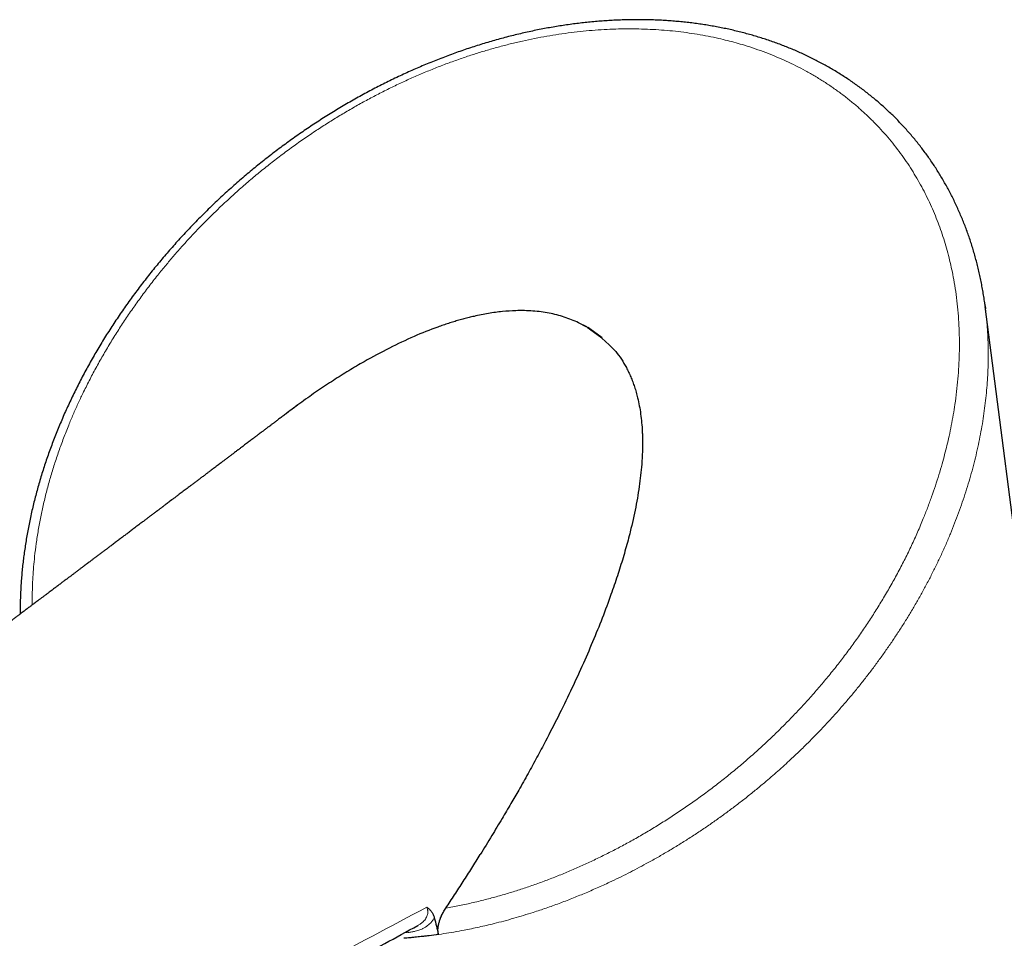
# Model space of a CAD drawing. Header units: millimetres. Extents: x 8 to 850, y 12 to 844.
# Tile 17 of 29: x 743 to 793, y 244 to 291. Entities that reach past the tile are written whole.
import ezdxf

# ---------------------------------------------------------------- set-up
doc = ezdxf.new("R2010")
doc.units = ezdxf.units.MM

msp = doc.modelspace()

# ---------------------------------------------------------------- linework, layer by layer
at = {"color": 7, "linetype": 'Continuous', "lineweight": 30}
for p, q in [((795.306, 249.147), (791.79, 276.437)), ((771.619, 275.393), (771.2, 275.605)), ((771.2, 275.605), (771.2, 275.605)), ((771.617, 275.394), (771.2, 275.605)), ((772.316, 274.879), (771.642, 275.376)), ((772.331, 274.902), (771.646, 275.377)), ((772.377, 274.83), (772.316, 274.879)), ((772.395, 274.849), (772.331, 274.902)), ((772.376, 274.833), (772.376, 274.831)), ((772.376, 274.831), (772.759, 274.496)), ((772.376, 274.831), (772.759, 274.496)), ((764.108, 244.648), (763.638, 244.586)), ((764.108, 244.648), (763.638, 244.586)), ((763.638, 244.586), (763.641, 244.588)), ((763.638, 244.586), (763.638, 244.586))]:
    msp.add_line(p, q, dxfattribs=at)
at = {"color": 8, "linetype": 'Continuous', "lineweight": 0}
for p, q in [((771.646, 275.377), (771.646, 275.377)), ((762.572, 244.748), (762.385, 244.732))]:
    msp.add_line(p, q, dxfattribs=at)
at = {"color": 8, "linetype": 'Continuous', "lineweight": 0, "flags": 128}
msp.add_lwpolyline([(762.539, 244.817), (762.553, 244.79), (762.572, 244.748)], dxfattribs=at)
at = {"color": 7, "linetype": 'Continuous', "lineweight": 30}
for points, knots in [([(791.775, 276.546), (791.768, 276.597), (791.748, 276.751), (791.708, 277.006), (791.657, 277.312), (791.6, 277.615), (791.539, 277.917), (791.473, 278.216), (791.401, 278.513), (791.326, 278.806), (791.245, 279.096), (791.16, 279.384), (791.07, 279.67), (790.975, 279.953), (790.876, 280.234), (790.771, 280.512), (790.662, 280.787), (790.549, 281.06), (790.431, 281.33), (790.308, 281.597), (790.181, 281.861), (790.049, 282.122), (789.913, 282.38), (789.772, 282.635), (789.627, 282.887), (789.478, 283.136), (789.324, 283.382), (789.166, 283.624), (789.003, 283.863), (788.837, 284.099), (788.666, 284.331), (788.492, 284.559), (788.313, 284.784), (788.131, 285.005), (787.944, 285.223), (787.753, 285.437), (787.559, 285.647), (787.361, 285.854), (787.159, 286.057), (786.954, 286.256), (786.744, 286.451), (786.531, 286.643), (786.313, 286.831), (786.092, 287.016), (785.867, 287.197), (785.638, 287.374), (785.406, 287.547), (785.171, 287.715), (784.933, 287.88), (784.69, 288.04), (784.444, 288.198), (784.193, 288.351), (783.94, 288.5), (783.683, 288.645), (783.422, 288.787), (783.159, 288.923), (782.893, 289.056), (782.624, 289.184), (782.353, 289.307), (782.079, 289.426), (781.804, 289.54), (781.525, 289.65), (781.243, 289.756), (780.956, 289.858), (780.667, 289.955), (780.376, 290.048), (780.082, 290.136), (779.786, 290.22), (779.488, 290.299), (779.188, 290.374), (778.884, 290.444), (778.579, 290.51), (778.271, 290.571), (777.961, 290.628), (777.649, 290.68), (777.334, 290.728), (777.017, 290.77), (776.697, 290.809), (776.376, 290.842), (776.053, 290.871), (775.729, 290.896), (775.402, 290.915), (775.074, 290.93), (774.745, 290.94), (774.413, 290.946), (774.08, 290.947), (773.746, 290.943), (773.41, 290.934), (773.072, 290.92), (772.733, 290.902), (772.393, 290.879), (772.053, 290.852), (771.711, 290.82), (771.369, 290.783), (771.026, 290.741), (770.683, 290.695), (770.339, 290.644), (769.994, 290.588), (769.648, 290.527), (769.302, 290.462), (768.954, 290.392), (768.606, 290.318), (768.257, 290.238), (767.908, 290.154), (767.56, 290.066), (767.212, 289.973), (766.863, 289.875), (766.513, 289.772), (766.163, 289.665), (765.812, 289.552), (765.461, 289.435), (765.11, 289.314), (764.76, 289.188), (764.41, 289.058), (764.062, 288.923), (763.715, 288.784), (763.37, 288.642), (763.026, 288.495), (762.681, 288.343), (762.337, 288.187), (761.993, 288.026), (761.65, 287.86), (761.309, 287.691), (760.969, 287.517), (760.63, 287.34), (760.292, 287.158), (759.955, 286.971), (759.62, 286.781), (759.286, 286.586), (758.953, 286.387), (758.621, 286.184), (758.291, 285.977), (757.963, 285.766), (757.638, 285.551), (757.313, 285.332), (756.991, 285.109), (756.672, 284.884), (756.355, 284.654), (756.041, 284.422), (755.728, 284.185), (755.418, 283.944), (755.11, 283.7), (754.804, 283.453), (754.501, 283.202), (754.2, 282.947), (753.901, 282.688), (753.605, 282.427), (753.312, 282.162), (753.023, 281.895), (752.736, 281.624), (752.453, 281.35), (752.173, 281.074), (751.896, 280.794), (751.622, 280.512), (751.351, 280.226), (751.082, 279.937), (750.818, 279.645), (750.557, 279.351), (750.299, 279.055), (750.046, 278.756), (749.796, 278.456), (749.551, 278.153), (749.309, 277.848), (749.071, 277.541), (748.837, 277.232), (748.607, 276.92), (748.38, 276.607), (748.158, 276.291), (747.939, 275.973), (747.724, 275.653), (747.514, 275.331), (747.307, 275.007), (747.105, 274.682), (746.908, 274.356), (746.715, 274.028), (746.526, 273.698), (746.341, 273.368), (746.162, 273.036), (745.986, 272.703), (745.816, 272.369), (745.65, 272.034), (745.488, 271.698), (745.332, 271.361), (745.18, 271.024), (745.033, 270.686), (744.89, 270.348), (744.753, 270.009), (744.62, 269.67), (744.493, 269.331), (744.37, 268.992), (744.253, 268.653), (744.14, 268.313), (744.032, 267.973), (743.929, 267.632), (743.83, 267.292), (743.737, 266.95), (743.648, 266.609), (743.565, 266.269), (743.487, 265.929), (743.414, 265.59), (743.346, 265.251), (743.283, 264.913), (743.225, 264.575), (743.173, 264.239), (743.125, 263.903), (743.083, 263.568), (743.045, 263.233), (743.013, 262.9), (742.986, 262.569), (742.964, 262.239), (742.947, 261.911), (742.935, 261.583), (742.929, 261.256), (742.927, 261.018), (742.928, 260.888), (742.928, 260.867)], [0, 0, 0, 0, 0.00228, 0.006986, 0.011623, 0.01627, 0.020921, 0.025564, 0.030191, 0.034793, 0.039353, 0.043945, 0.048525, 0.053096, 0.057658, 0.062214, 0.066764, 0.071311, 0.075852, 0.080382, 0.084903, 0.089417, 0.093926, 0.09843, 0.102937, 0.107425, 0.111913, 0.116401, 0.120883, 0.125358, 0.129823, 0.13427, 0.138713, 0.143162, 0.147602, 0.152033, 0.156457, 0.160877, 0.165292, 0.169706, 0.174119, 0.178533, 0.18295, 0.18737, 0.191796, 0.196228, 0.200676, 0.205044, 0.209453, 0.213874, 0.218305, 0.222744, 0.227189, 0.231638, 0.236088, 0.240538, 0.244985, 0.249427, 0.253862, 0.258288, 0.262703, 0.267107, 0.271558, 0.276017, 0.280484, 0.284954, 0.289423, 0.293886, 0.298336, 0.302808, 0.307284, 0.311763, 0.316247, 0.320738, 0.325238, 0.329747, 0.33427, 0.338795, 0.343325, 0.34786, 0.352399, 0.356944, 0.361496, 0.366054, 0.370619, 0.375193, 0.379775, 0.384366, 0.388967, 0.393577, 0.398189, 0.402807, 0.407426, 0.412047, 0.41667, 0.421299, 0.425933, 0.430575, 0.435226, 0.439887, 0.44456, 0.449247, 0.453949, 0.458668, 0.46335, 0.468046, 0.472765, 0.477503, 0.482258, 0.487027, 0.491808, 0.496597, 0.501391, 0.506187, 0.510982, 0.515772, 0.520553, 0.525322, 0.53012, 0.534955, 0.539791, 0.54463, 0.549471, 0.554318, 0.559171, 0.564032, 0.568901, 0.573781, 0.578673, 0.583577, 0.588498, 0.593414, 0.598322, 0.603249, 0.608186, 0.613128, 0.618063, 0.622984, 0.627915, 0.632865, 0.637817, 0.642775, 0.647738, 0.652708, 0.657686, 0.662684, 0.667678, 0.67267, 0.677661, 0.682653, 0.687646, 0.692642, 0.697643, 0.702649, 0.707662, 0.712682, 0.717712, 0.722738, 0.727757, 0.732772, 0.737782, 0.74279, 0.747796, 0.752801, 0.757807, 0.762814, 0.767822, 0.772834, 0.77785, 0.782873, 0.7879, 0.792917, 0.797931, 0.802943, 0.807953, 0.81296, 0.817964, 0.822965, 0.827963, 0.832957, 0.837948, 0.842936, 0.847915, 0.852878, 0.857852, 0.862815, 0.867767, 0.872709, 0.877643, 0.882571, 0.887493, 0.892411, 0.897327, 0.902241, 0.907154, 0.91207, 0.916986, 0.921882, 0.926769, 0.931647, 0.936518, 0.941383, 0.946252, 0.951077, 0.955914, 0.960754, 0.96559, 0.970413, 0.975214, 0.979961, 0.984757, 0.989535, 0.994299, 0.999048, 1, 1, 1, 1]), ([(771.204, 275.61), (770.966, 275.712), (770.492, 275.915), (769.712, 276.108), (768.889, 276.216), (768.093, 276.231), (767.339, 276.181), (766.632, 276.085), (766.068, 275.972), (765.655, 275.873), (765.399, 275.807), (765.141, 275.736), (764.88, 275.658), (764.615, 275.575), (764.348, 275.486), (763.763, 275.281), (762.846, 274.916), (761.598, 274.328), (760.634, 273.809), (759.955, 273.414), (759.568, 273.182), (759.177, 272.94), (758.784, 272.689), (758.387, 272.428), (757.987, 272.158), (757.585, 271.879), (757.048, 271.498), (756.652, 271.2), (756.389, 271.002)], [0, 0, 0, 0, 0.054771, 0.109395, 0.164597, 0.221078, 0.264486, 0.309225, 0.355521, 0.371501, 0.387688, 0.40409, 0.420714, 0.437565, 0.45465, 0.471975, 0.550264, 0.632474, 0.718982, 0.745343, 0.772113, 0.799299, 0.826908, 0.854946, 0.88342, 0.912336, 0.941698, 1, 1, 1, 1]), ([(771.204, 275.61), (770.966, 275.712), (770.492, 275.915), (769.712, 276.108), (768.889, 276.216), (768.093, 276.231), (767.339, 276.181), (766.632, 276.085), (766.068, 275.972), (765.655, 275.873), (765.399, 275.807), (765.141, 275.736), (764.88, 275.658), (764.615, 275.575), (764.348, 275.486), (763.763, 275.281), (762.846, 274.916), (761.598, 274.328), (760.634, 273.809), (759.955, 273.414), (759.568, 273.182), (759.177, 272.94), (758.784, 272.689), (758.387, 272.428), (757.987, 272.158), (757.585, 271.879), (757.056, 271.504), (756.668, 271.212), (756.413, 271.02)], [0, 0, 0, 0, 0.054868, 0.109589, 0.164888, 0.22147, 0.264955, 0.309773, 0.356152, 0.37216, 0.388376, 0.404807, 0.42146, 0.438341, 0.455456, 0.472812, 0.55124, 0.633595, 0.720257, 0.746665, 0.773482, 0.800716, 0.828374, 0.856462, 0.884987, 0.913953, 0.943368, 1, 1, 1, 1]), ([(791.774, 276.543), (791.783, 276.485), (791.794, 276.411), (791.802, 276.336), (791.804, 276.319)], [0, 0, 0, 0, 0.782324, 1, 1, 1, 1]), ([(772.759, 274.496), (772.869, 274.383), (773.092, 274.154), (773.378, 273.764), (773.589, 273.41), (773.741, 273.107), (773.848, 272.868), (773.947, 272.618), (774.037, 272.358), (774.119, 272.087), (774.238, 271.636), (774.361, 270.98), (774.42, 270.323), (774.438, 269.862), (774.442, 269.615), (774.442, 269.364), (774.436, 269.109), (774.425, 268.849), (774.393, 268.302), (774.303, 267.447), (774.104, 266.261), (773.889, 265.304), (773.706, 264.597), (773.585, 264.156), (773.455, 263.709), (773.315, 263.254), (773.166, 262.792), (773.009, 262.322), (772.76, 261.612), (772.402, 260.653), (771.913, 259.443), (771.376, 258.207), (770.793, 256.946), (770.177, 255.685), (769.606, 254.574), (769.095, 253.614), (768.641, 252.786), (768.203, 252.005), (767.764, 251.246), (767.309, 250.48), (766.79, 249.617), (766.42, 249.01), (766.224, 248.69)], [0, 0, 0, 0, 0.01936, 0.039196, 0.059651, 0.070152, 0.080854, 0.091772, 0.102918, 0.114305, 0.125944, 0.158994, 0.19357, 0.202907, 0.212368, 0.221955, 0.231672, 0.241521, 0.251507, 0.293597, 0.33764, 0.383794, 0.399836, 0.416138, 0.432704, 0.449537, 0.466643, 0.484025, 0.501686, 0.545687, 0.590738, 0.636883, 0.684165, 0.73262, 0.779327, 0.810363, 0.841958, 0.87412, 0.899957, 0.929448, 0.962795, 1, 1, 1, 1]), ([(772.759, 274.496), (772.869, 274.383), (773.092, 274.154), (773.378, 273.764), (773.589, 273.41), (773.741, 273.107), (773.848, 272.868), (773.947, 272.618), (774.037, 272.358), (774.119, 272.087), (774.238, 271.636), (774.361, 270.98), (774.42, 270.323), (774.438, 269.862), (774.442, 269.615), (774.442, 269.364), (774.436, 269.109), (774.425, 268.849), (774.393, 268.302), (774.303, 267.447), (774.104, 266.261), (773.889, 265.304), (773.706, 264.597), (773.585, 264.156), (773.455, 263.709), (773.315, 263.254), (773.166, 262.792), (773.009, 262.322), (772.76, 261.612), (772.402, 260.653), (771.913, 259.443), (771.376, 258.207), (770.793, 256.946), (770.177, 255.685), (769.606, 254.574), (769.095, 253.614), (768.641, 252.786), (768.203, 252.005), (767.764, 251.246), (767.309, 250.48), (766.79, 249.617), (766.42, 249.01), (766.224, 248.69)], [0, 0, 0, 0, 0.01936, 0.039196, 0.059651, 0.070152, 0.080854, 0.091772, 0.102918, 0.114305, 0.125944, 0.158994, 0.19357, 0.202907, 0.212368, 0.221955, 0.231672, 0.241521, 0.251507, 0.293597, 0.33764, 0.383794, 0.399836, 0.416138, 0.432704, 0.449537, 0.466643, 0.484025, 0.501686, 0.545687, 0.590738, 0.636883, 0.684165, 0.73262, 0.779327, 0.810363, 0.841958, 0.87412, 0.899957, 0.929448, 0.962795, 1, 1, 1, 1]), ([(756.411, 271.022), (756.396, 271.011), (756.35, 270.976), (756.275, 270.919), (756.186, 270.852), (756.1, 270.787), (756.018, 270.725), (755.943, 270.668), (755.883, 270.623), (755.837, 270.588), (755.8, 270.56), (755.757, 270.528), (755.706, 270.49), (755.641, 270.44), (755.563, 270.381), (755.478, 270.317), (755.383, 270.246), (755.282, 270.169), (755.175, 270.088), (755.079, 270.016), (755.004, 269.959), (754.947, 269.916), (754.906, 269.885), (754.868, 269.856), (754.827, 269.825), (754.772, 269.784), (754.701, 269.73), (754.616, 269.666), (754.525, 269.598), (754.433, 269.528), (754.339, 269.457), (754.246, 269.387), (754.164, 269.325), (754.096, 269.273), (754.042, 269.233), (753.997, 269.198), (753.957, 269.168), (753.912, 269.135), (753.857, 269.093), (753.786, 269.04), (753.716, 268.987), (753.648, 268.936), (753.586, 268.889), (753.521, 268.839), (753.455, 268.79), (753.394, 268.744), (753.343, 268.705), (753.302, 268.674), (753.258, 268.641), (753.205, 268.601), (753.136, 268.549), (753.055, 268.488), (752.964, 268.419), (752.865, 268.344), (752.771, 268.273), (752.683, 268.207), (752.606, 268.149), (752.534, 268.094), (752.468, 268.045), (752.408, 268), (752.35, 267.956), (752.264, 267.891), (752.15, 267.805), (752.01, 267.699), (751.871, 267.595), (751.738, 267.494), (751.608, 267.396), (751.49, 267.307), (751.382, 267.226), (751.284, 267.152), (751.185, 267.077), (751.085, 267.002), (750.977, 266.92), (750.855, 266.829), (750.728, 266.733), (750.606, 266.641), (750.501, 266.561), (750.409, 266.492), (750.329, 266.432), (750.259, 266.379), (750.205, 266.339), (750.164, 266.308), (750.133, 266.284), (750.097, 266.257), (750.053, 266.224), (750.002, 266.185), (749.918, 266.122), (749.807, 266.038), (749.691, 265.951), (749.601, 265.883), (749.539, 265.837), (749.488, 265.798), (749.442, 265.764), (749.395, 265.728), (749.34, 265.687), (749.277, 265.639), (749.204, 265.585), (749.124, 265.524), (749.035, 265.457), (748.939, 265.385), (748.839, 265.31), (748.739, 265.234), (748.644, 265.163), (748.554, 265.095), (748.467, 265.03), (748.381, 264.965), (748.274, 264.884), (748.143, 264.786), (747.986, 264.667), (747.823, 264.545), (747.656, 264.419), (747.523, 264.319), (747.429, 264.249), (747.376, 264.208), (747.328, 264.172), (747.279, 264.136), (747.227, 264.096), (747.168, 264.052), (747.104, 264.004), (747.037, 263.953), (746.969, 263.902), (746.899, 263.85), (746.83, 263.798), (746.766, 263.75), (746.709, 263.707), (746.659, 263.669), (746.611, 263.633), (746.555, 263.591), (746.489, 263.541), (746.414, 263.485), (746.335, 263.426), (746.256, 263.366), (746.178, 263.307), (746.085, 263.238), (745.979, 263.158), (745.86, 263.068), (745.761, 262.994), (745.682, 262.935), (745.624, 262.891), (745.567, 262.848), (745.513, 262.808), (745.461, 262.769), (745.407, 262.728), (745.349, 262.685), (745.285, 262.636), (745.215, 262.584), (745.145, 262.531), (745.076, 262.48), (745.012, 262.431), (744.943, 262.379), (744.871, 262.325), (744.796, 262.269), (744.728, 262.218), (744.659, 262.166), (744.582, 262.108), (744.494, 262.042), (744.394, 261.967), (744.284, 261.884), (744.165, 261.795), (744.046, 261.705), (743.931, 261.619), (743.825, 261.54), (743.731, 261.469), (743.655, 261.412), (743.594, 261.366), (743.543, 261.328), (743.489, 261.287), (743.427, 261.241), (743.356, 261.188), (743.28, 261.13), (743.202, 261.072), (743.121, 261.011), (743.039, 260.95), (742.961, 260.891), (742.893, 260.84), (742.832, 260.795), (742.773, 260.75), (742.711, 260.703), (742.645, 260.654), (742.574, 260.601), (742.496, 260.543), (742.409, 260.477), (742.317, 260.408), (742.225, 260.339), (742.138, 260.274), (742.052, 260.209), (741.969, 260.147), (741.891, 260.089), (741.822, 260.037), (741.76, 259.99), (741.703, 259.948), (741.65, 259.908), (741.592, 259.865), (741.524, 259.813), (741.442, 259.753), (741.352, 259.685), (741.256, 259.613), (741.166, 259.546), (741.085, 259.485), (741.013, 259.431), (740.942, 259.377), (740.872, 259.325), (740.806, 259.276), (740.751, 259.235), (740.706, 259.201), (740.665, 259.17), (740.618, 259.135), (740.564, 259.095), (740.503, 259.049), (740.411, 258.98), (740.295, 258.893), (740.16, 258.792), (740.034, 258.698), (739.919, 258.611), (739.82, 258.537), (739.737, 258.475), (739.668, 258.424), (739.598, 258.371), (739.522, 258.314), (739.419, 258.237), (739.293, 258.143), (739.15, 258.036), (739.012, 257.933), (738.881, 257.835), (738.757, 257.742), (738.639, 257.654), (738.521, 257.566), (738.401, 257.476), (738.273, 257.38), (738.138, 257.279), (737.994, 257.172), (737.842, 257.058), (737.688, 256.943), (737.536, 256.83), (737.394, 256.723), (737.263, 256.626), (737.138, 256.532), (737.014, 256.44), (736.885, 256.343), (736.755, 256.246), (736.627, 256.151), (736.503, 256.058), (736.385, 255.971), (736.268, 255.883), (736.145, 255.791), (736.013, 255.693), (735.877, 255.591), (735.741, 255.49), (735.607, 255.39), (735.456, 255.277), (735.288, 255.152), (735.102, 255.014), (734.917, 254.876), (734.758, 254.758), (734.626, 254.659), (734.52, 254.58), (734.412, 254.5), (734.302, 254.418), (734.191, 254.335), (734.095, 254.263), (734.016, 254.205), (733.956, 254.16), (733.897, 254.116), (733.836, 254.071), (733.768, 254.02), (733.676, 253.952), (733.564, 253.868), (733.434, 253.772), (733.307, 253.678), (733.185, 253.587), (733.069, 253.501), (732.974, 253.43), (732.893, 253.369), (732.82, 253.315), (732.739, 253.255), (732.648, 253.188), (732.553, 253.117), (732.455, 253.044), (732.366, 252.978), (732.285, 252.918), (732.214, 252.865), (732.153, 252.82), (732.103, 252.783), (732.057, 252.748), (732.009, 252.713), (731.951, 252.67), (731.888, 252.623), (731.802, 252.559), (731.701, 252.484), (731.594, 252.405), (731.505, 252.338), (731.435, 252.287), (731.374, 252.242), (731.313, 252.196), (731.242, 252.144), (731.16, 252.083), (731.069, 252.015), (730.969, 251.941), (730.871, 251.868), (730.774, 251.797), (730.682, 251.729), (730.595, 251.664), (730.521, 251.609), (730.459, 251.563), (730.403, 251.522), (730.343, 251.477), (730.275, 251.427), (730.168, 251.348), (730.026, 251.242), (729.852, 251.114), (729.685, 250.99), (729.522, 250.87), (729.363, 250.752), (729.201, 250.632), (729.061, 250.529), (728.945, 250.443), (728.854, 250.375), (728.762, 250.308), (728.672, 250.241), (728.584, 250.176), (728.5, 250.114), (728.424, 250.058), (728.359, 250.01), (728.306, 249.971), (728.261, 249.938), (728.217, 249.905), (728.167, 249.868), (728.111, 249.827), (728.046, 249.779), (727.948, 249.706), (727.823, 249.614), (727.679, 249.508), (727.545, 249.409), (727.417, 249.315), (727.291, 249.222), (727.165, 249.129), (727.051, 249.045), (726.951, 248.971), (726.864, 248.907), (726.777, 248.843), (726.69, 248.779), (726.605, 248.716), (726.524, 248.656), (726.449, 248.601), (726.382, 248.552), (726.318, 248.505), (726.25, 248.455), (726.174, 248.399), (726.092, 248.339), (726.004, 248.274), (725.903, 248.2), (725.793, 248.119), (725.675, 248.032), (725.559, 247.947), (725.444, 247.862), (725.333, 247.781), (725.223, 247.7), (725.108, 247.616), (725.002, 247.538), (724.909, 247.47), (724.836, 247.416), (724.769, 247.367), (724.706, 247.321), (724.645, 247.276), (724.581, 247.229), (724.506, 247.174), (724.419, 247.11), (724.324, 247.041), (724.233, 246.974), (724.149, 246.912), (724.072, 246.856), (724.002, 246.805), (723.94, 246.759), (723.881, 246.716), (723.822, 246.673), (723.763, 246.63), (723.704, 246.586), (723.641, 246.54), (723.569, 246.487), (723.492, 246.431), (723.403, 246.366), (723.309, 246.297), (723.21, 246.225), (723.118, 246.158), (723.038, 246.099), (722.969, 246.049), (722.908, 246.004), (722.843, 245.957), (722.766, 245.901), (722.679, 245.837), (722.583, 245.767), (722.488, 245.698), (722.397, 245.631), (722.312, 245.569), (722.227, 245.507), (722.134, 245.439), (722.028, 245.362), (721.912, 245.277), (721.788, 245.187), (721.663, 245.096), (721.541, 245.007), (721.427, 244.924), (721.327, 244.851), (721.236, 244.785), (721.147, 244.72), (721.051, 244.65), (720.946, 244.574), (720.843, 244.499), (720.743, 244.427), (720.65, 244.359), (720.561, 244.294), (720.479, 244.235), (720.4, 244.177), (720.32, 244.119), (720.234, 244.057), (720.143, 243.991), (720.044, 243.919), (719.937, 243.842), (719.827, 243.762), (719.717, 243.682), (719.61, 243.604), (719.504, 243.528), (719.402, 243.454), (719.306, 243.384), (719.216, 243.319), (719.129, 243.256), (719.041, 243.193), (718.948, 243.125), (718.837, 243.046), (718.718, 242.959), (718.595, 242.87), (718.473, 242.783), (718.349, 242.693), (718.225, 242.604), (718.115, 242.525), (718.02, 242.456), (717.937, 242.396), (717.853, 242.335), (717.763, 242.271), (717.667, 242.202), (717.568, 242.131), (717.475, 242.064), (717.375, 241.991), (717.255, 241.906), (717.115, 241.805), (716.969, 241.7), (716.847, 241.613), (716.75, 241.543), (716.673, 241.488), (716.594, 241.431), (716.509, 241.37), (716.427, 241.311), (716.352, 241.258), (716.292, 241.215), (716.234, 241.173), (716.169, 241.127), (716.086, 241.068), (715.99, 240.999), (715.89, 240.927), (715.799, 240.862), (715.719, 240.805), (715.644, 240.752), (715.571, 240.699), (715.488, 240.64), (715.391, 240.571), (715.281, 240.492), (715.167, 240.412), (715.048, 240.327), (714.952, 240.259), (714.88, 240.207), (714.839, 240.178), (714.804, 240.153), (714.771, 240.13), (714.736, 240.105), (714.694, 240.075), (714.645, 240.04), (714.592, 240.002), (714.537, 239.963), (714.486, 239.927), (714.437, 239.892), (714.391, 239.86), (714.351, 239.831), (714.314, 239.805), (714.275, 239.777), (714.231, 239.746), (714.182, 239.711), (714.116, 239.664), (714.039, 239.61), (713.953, 239.549), (713.876, 239.495), (713.805, 239.444), (713.742, 239.4), (713.681, 239.356), (713.617, 239.311), (713.549, 239.263), (713.48, 239.215), (713.415, 239.168), (713.348, 239.121), (713.275, 239.069), (713.197, 239.015), (713.121, 238.961), (713.041, 238.904), (712.964, 238.85), (712.895, 238.801), (712.839, 238.763), (712.793, 238.73), (712.752, 238.701), (712.707, 238.67), (712.657, 238.634), (712.539, 238.551), (712.354, 238.421), (712.111, 238.25), (711.861, 238.075), (711.615, 237.903), (711.378, 237.738), (711.146, 237.576), (710.918, 237.417), (710.729, 237.286), (710.584, 237.185), (710.484, 237.115), (710.379, 237.043), (710.275, 236.971), (710.174, 236.901), (710.066, 236.826), (709.966, 236.757), (709.879, 236.697), (709.812, 236.651), (709.757, 236.613), (709.7, 236.573), (709.647, 236.537), (709.599, 236.504), (709.55, 236.47), (709.496, 236.432), (709.441, 236.395), (709.392, 236.361), (709.349, 236.331), (709.305, 236.301), (709.255, 236.266), (709.185, 236.219), (709.099, 236.159), (708.993, 236.087), (708.891, 236.017), (708.791, 235.948), (708.695, 235.883), (708.598, 235.816), (708.508, 235.755), (708.43, 235.702), (708.36, 235.654), (708.287, 235.604), (708.21, 235.551), (708.133, 235.499), (708.061, 235.45), (707.962, 235.383), (707.84, 235.3), (707.707, 235.21), (707.627, 235.155), (707.593, 235.132)], [0, 0, 0, 0, 0.000954, 0.002896, 0.004772, 0.006582, 0.008326, 0.009932, 0.011332, 0.012093, 0.012825, 0.013713, 0.014778, 0.016019, 0.017864, 0.019669, 0.021382, 0.023849, 0.026097, 0.028119, 0.029879, 0.030849, 0.031714, 0.032473, 0.033273, 0.034294, 0.03592, 0.037781, 0.039681, 0.041617, 0.04359, 0.0456, 0.047496, 0.04879, 0.049915, 0.05087, 0.051655, 0.052431, 0.053672, 0.055169, 0.056876, 0.058112, 0.059422, 0.060806, 0.062254, 0.063558, 0.064637, 0.065492, 0.06615, 0.067374, 0.068837, 0.070538, 0.072466, 0.07456, 0.076813, 0.07842, 0.080089, 0.081639, 0.083003, 0.084203, 0.085424, 0.086713, 0.089613, 0.092627, 0.095533, 0.098334, 0.10106, 0.103723, 0.105775, 0.107834, 0.109904, 0.112007, 0.114162, 0.116698, 0.119661, 0.122179, 0.124394, 0.126308, 0.127957, 0.129427, 0.130719, 0.131366, 0.131974, 0.132715, 0.13363, 0.13472, 0.13597, 0.138913, 0.141718, 0.143271, 0.144576, 0.145624, 0.146489, 0.147462, 0.14857, 0.149932, 0.151456, 0.153145, 0.155001, 0.157024, 0.15921, 0.161302, 0.163318, 0.165167, 0.166989, 0.168783, 0.170568, 0.173742, 0.177018, 0.180468, 0.183991, 0.187525, 0.188792, 0.189911, 0.190882, 0.191835, 0.192943, 0.194185, 0.195557, 0.196961, 0.198382, 0.19985, 0.201334, 0.202707, 0.203901, 0.204914, 0.205854, 0.206937, 0.208388, 0.210022, 0.211682, 0.213333, 0.214978, 0.216614, 0.219156, 0.221654, 0.224094, 0.225367, 0.226595, 0.227778, 0.228908, 0.229983, 0.23105, 0.2323, 0.233626, 0.235123, 0.236641, 0.23807, 0.23941, 0.240663, 0.24241, 0.243965, 0.245332, 0.246685, 0.248307, 0.250184, 0.25218, 0.254598, 0.257129, 0.259636, 0.262068, 0.264326, 0.266285, 0.267987, 0.269083, 0.270121, 0.271194, 0.272482, 0.27399, 0.275639, 0.277273, 0.278889, 0.280711, 0.28238, 0.283793, 0.284983, 0.286197, 0.287484, 0.288913, 0.290299, 0.291931, 0.293806, 0.295763, 0.297721, 0.299563, 0.301236, 0.30312, 0.304731, 0.306141, 0.307439, 0.308622, 0.309693, 0.310783, 0.312253, 0.313969, 0.315866, 0.317932, 0.319945, 0.32152, 0.323008, 0.324479, 0.325958, 0.327396, 0.328608, 0.329392, 0.330213, 0.331187, 0.332315, 0.333596, 0.335031, 0.338042, 0.340871, 0.343492, 0.345906, 0.348104, 0.349666, 0.351082, 0.352446, 0.35403, 0.355854, 0.358907, 0.361901, 0.364774, 0.367516, 0.370098, 0.372523, 0.374943, 0.377437, 0.380063, 0.38289, 0.38592, 0.38902, 0.392422, 0.395544, 0.39848, 0.401318, 0.403709, 0.406295, 0.409036, 0.411754, 0.414428, 0.417024, 0.419464, 0.421775, 0.424342, 0.427122, 0.430001, 0.432831, 0.435612, 0.438332, 0.442288, 0.446077, 0.44987, 0.45383, 0.455965, 0.458143, 0.460379, 0.462676, 0.465035, 0.467265, 0.468669, 0.469919, 0.471047, 0.472295, 0.47371, 0.475292, 0.478015, 0.480706, 0.483336, 0.485897, 0.488306, 0.490537, 0.491842, 0.493348, 0.495066, 0.496833, 0.498996, 0.501012, 0.50288, 0.504564, 0.50603, 0.50728, 0.508344, 0.509144, 0.51014, 0.511332, 0.512706, 0.514084, 0.516634, 0.518978, 0.520747, 0.522174, 0.523285, 0.524507, 0.525982, 0.527677, 0.529591, 0.53165, 0.533847, 0.535705, 0.537651, 0.539532, 0.541078, 0.542284, 0.54334, 0.544573, 0.545987, 0.547548, 0.55119, 0.554803, 0.558268, 0.561564, 0.564836, 0.568147, 0.571595, 0.573429, 0.575347, 0.577239, 0.579096, 0.580918, 0.582686, 0.584263, 0.585623, 0.586659, 0.587525, 0.588412, 0.589425, 0.590564, 0.591878, 0.593412, 0.596634, 0.599622, 0.602289, 0.604894, 0.607473, 0.61005, 0.612711, 0.614446, 0.61624, 0.618045, 0.619822, 0.621571, 0.623286, 0.624842, 0.626179, 0.627409, 0.628782, 0.630346, 0.632062, 0.633863, 0.635746, 0.638241, 0.640624, 0.643008, 0.645401, 0.647671, 0.649811, 0.652139, 0.654733, 0.656343, 0.657829, 0.659193, 0.660472, 0.661684, 0.66292, 0.664391, 0.666292, 0.668296, 0.670162, 0.671887, 0.673468, 0.674882, 0.676125, 0.677275, 0.678483, 0.679752, 0.68086, 0.682146, 0.683612, 0.685247, 0.686857, 0.689016, 0.69101, 0.692893, 0.694654, 0.69592, 0.697097, 0.698388, 0.699854, 0.701796, 0.703751, 0.705683, 0.707587, 0.709333, 0.710864, 0.712784, 0.71496, 0.717336, 0.719872, 0.722468, 0.725, 0.727292, 0.729372, 0.731083, 0.732832, 0.734798, 0.736925, 0.73919, 0.741059, 0.743, 0.744847, 0.746485, 0.747928, 0.749667, 0.751341, 0.753154, 0.755177, 0.75735, 0.759627, 0.761844, 0.763998, 0.76614, 0.768237, 0.770169, 0.771957, 0.773686, 0.77542, 0.777244, 0.779352, 0.782068, 0.78447, 0.786783, 0.789395, 0.791929, 0.794294, 0.796003, 0.797666, 0.799293, 0.801063, 0.803067, 0.805087, 0.80697, 0.808677, 0.811134, 0.814129, 0.817109, 0.819872, 0.821437, 0.822965, 0.824481, 0.826164, 0.82804, 0.829423, 0.830608, 0.831647, 0.832909, 0.834467, 0.836601, 0.838664, 0.840472, 0.842008, 0.843471, 0.844928, 0.846381, 0.848417, 0.850688, 0.852962, 0.855176, 0.857759, 0.858674, 0.859481, 0.86018, 0.860774, 0.861431, 0.862275, 0.863242, 0.864359, 0.865451, 0.866469, 0.867411, 0.868366, 0.869157, 0.86982, 0.870568, 0.871437, 0.872427, 0.873505, 0.875342, 0.876967, 0.878591, 0.879891, 0.881165, 0.882342, 0.883519, 0.884919, 0.886376, 0.887557, 0.88878, 0.890317, 0.891893, 0.893334, 0.894849, 0.896587, 0.897847, 0.898944, 0.899836, 0.900557, 0.901398, 0.902428, 0.903542, 0.908298, 0.913288, 0.917837, 0.922933, 0.927652, 0.931677, 0.936435, 0.940938, 0.942617, 0.944874, 0.946744, 0.948678, 0.950905, 0.95261, 0.954884, 0.956731, 0.957621, 0.958715, 0.959916, 0.960932, 0.961754, 0.962661, 0.963772, 0.964875, 0.965816, 0.966585, 0.967377, 0.968342, 0.969456, 0.971385, 0.973279, 0.975523, 0.977207, 0.979057, 0.980961, 0.982803, 0.984188, 0.985403, 0.986769, 0.988359, 0.989818, 0.991149, 0.992435, 0.995462, 0.998054, 1, 1, 1, 1]), ([(747.741, 236.753), (747.747, 236.744), (747.808, 236.668), (747.928, 236.524), (748.101, 236.323), (748.279, 236.124), (748.462, 235.926), (748.649, 235.731), (748.841, 235.538), (749.037, 235.347), (749.238, 235.159), (749.443, 234.972), (749.653, 234.788), (749.867, 234.607), (750.086, 234.428), (750.309, 234.251), (750.536, 234.077), (750.767, 233.905), (751.002, 233.736), (751.241, 233.569), (751.485, 233.406), (751.732, 233.244), (751.983, 233.086), (752.238, 232.93), (752.497, 232.777), (752.76, 232.627), (753.026, 232.48), (753.296, 232.335), (753.57, 232.193), (753.847, 232.055), (754.128, 231.919), (754.412, 231.786), (754.699, 231.656), (754.99, 231.53), (755.283, 231.406), (755.58, 231.286), (755.881, 231.168), (756.184, 231.054), (756.49, 230.943), (756.799, 230.835), (757.11, 230.73), (757.425, 230.628), (757.742, 230.53), (758.062, 230.435), (758.384, 230.343), (758.709, 230.255), (759.037, 230.17), (759.366, 230.088), (759.698, 230.01), (760.033, 229.935), (760.369, 229.863), (760.707, 229.795), (761.048, 229.73), (761.39, 229.669), (761.734, 229.611), (762.08, 229.556), (762.428, 229.505), (762.777, 229.458), (763.128, 229.413), (763.481, 229.373), (763.834, 229.336), (764.19, 229.302), (764.546, 229.272), (764.904, 229.245), (765.262, 229.222), (765.622, 229.203), (765.983, 229.187), (766.344, 229.175), (766.707, 229.166), (767.07, 229.16), (767.434, 229.158), (767.798, 229.16), (768.163, 229.165), (768.529, 229.174), (768.894, 229.186), (769.26, 229.202), (769.626, 229.222), (769.993, 229.245), (770.359, 229.271), (770.725, 229.301), (771.092, 229.334), (771.458, 229.371), (771.823, 229.412), (772.189, 229.456), (772.554, 229.503), (772.918, 229.554), (773.282, 229.608), (773.645, 229.666), (774.008, 229.727), (774.37, 229.792), (774.731, 229.86), (775.091, 229.931), (775.45, 230.006), (775.807, 230.084), (776.164, 230.166), (776.519, 230.251), (776.873, 230.339), (777.226, 230.43), (777.577, 230.525), (777.927, 230.623), (778.275, 230.724), (778.621, 230.829), (778.966, 230.936), (779.308, 231.047), (779.649, 231.161), (779.988, 231.278), (780.324, 231.398), (780.659, 231.521), (780.991, 231.647), (781.321, 231.777), (781.649, 231.909), (781.974, 232.044), (782.297, 232.182), (782.618, 232.323), (782.935, 232.467), (783.25, 232.614), (783.563, 232.764), (783.872, 232.916), (784.179, 233.071), (784.482, 233.229), (784.783, 233.39), (785.08, 233.553), (785.375, 233.719), (785.666, 233.887), (785.954, 234.058), (786.239, 234.232), (786.52, 234.408), (786.798, 234.586), (787.072, 234.767), (787.343, 234.951), (787.61, 235.136), (787.873, 235.324), (788.133, 235.514), (788.389, 235.707), (788.641, 235.901), (788.889, 236.098), (789.133, 236.297), (789.373, 236.498), (789.61, 236.7), (789.842, 236.905), (790.07, 237.112), (790.293, 237.321), (790.513, 237.531), (790.728, 237.744), (790.939, 237.958), (791.145, 238.173), (791.347, 238.391), (791.544, 238.61), (791.737, 238.831), (791.926, 239.053), (792.109, 239.276), (792.288, 239.501), (792.463, 239.728), (792.633, 239.956), (792.797, 240.185), (792.958, 240.415), (793.113, 240.646), (793.263, 240.879), (793.409, 241.113), (793.549, 241.347), (793.685, 241.583), (793.815, 241.82), (793.941, 242.057), (794.061, 242.295), (794.177, 242.535), (794.287, 242.774), (794.392, 243.015), (794.493, 243.256), (794.587, 243.497), (794.677, 243.74), (794.762, 243.982), (794.841, 244.225), (794.915, 244.469), (794.984, 244.712), (795.047, 244.956), (795.105, 245.2), (795.158, 245.444), (795.206, 245.689), (795.248, 245.933), (795.285, 246.177), (795.317, 246.421), (795.343, 246.665), (795.365, 246.909), (795.38, 247.153), (795.391, 247.396), (795.396, 247.639), (795.395, 247.882), (795.39, 248.124), (795.379, 248.366), (795.362, 248.607), (795.348, 248.782), (795.337, 248.875), (795.336, 248.889)], [0, 0, 0, 0, 0.0006327, 0.0059322, 0.0112331, 0.0165352, 0.0218386, 0.0271431, 0.0324488, 0.0377556, 0.0430633, 0.0483721, 0.0536818, 0.0589923, 0.0643036, 0.0696157, 0.0749285, 0.0802419, 0.0855559, 0.0908705, 0.0961856, 0.1015011, 0.1068171, 0.1121334, 0.11745, 0.122767, 0.1280842, 0.1334016, 0.1387192, 0.144037, 0.1493549, 0.1546729, 0.159991, 0.1653092, 0.1706274, 0.1759457, 0.1812639, 0.1865821, 0.1919003, 0.1972184, 0.2025365, 0.2078545, 0.2131725, 0.2184903, 0.2238081, 0.2291257, 0.2344433, 0.2397608, 0.2450781, 0.2503953, 0.2557125, 0.2610294, 0.2663463, 0.2716631, 0.2769797, 0.2822962, 0.2876126, 0.2929289, 0.2982451, 0.3035611, 0.308877, 0.3141929, 0.3195086, 0.3248242, 0.3301397, 0.3354551, 0.3407705, 0.3460857, 0.3514009, 0.3567159, 0.362031, 0.3673459, 0.3726608, 0.3779756, 0.3832903, 0.388605, 0.3939197, 0.3992343, 0.4045489, 0.4098635, 0.415178, 0.4204925, 0.425807, 0.4311215, 0.436436, 0.4417505, 0.447065, 0.4523795, 0.4576941, 0.4630086, 0.4683232, 0.4736379, 0.4789525, 0.4842672, 0.489582, 0.4948968, 0.5002117, 0.5055267, 0.5108417, 0.5161568, 0.5214719, 0.5267872, 0.5321026, 0.537418, 0.5427336, 0.5480492, 0.553365, 0.5586808, 0.5639968, 0.5693129, 0.5746291, 0.5799455, 0.585262, 0.5905786, 0.5958953, 0.6012121, 0.6065291, 0.6118463, 0.6171635, 0.6224809, 0.6277984, 0.633116, 0.6384338, 0.6437517, 0.6490697, 0.6543878, 0.6597061, 0.6650244, 0.6703428, 0.6756613, 0.6809799, 0.6862986, 0.6916173, 0.696936, 0.7022548, 0.7075736, 0.7128923, 0.718211, 0.7235297, 0.7288483, 0.7341668, 0.7394851, 0.7448033, 0.7501213, 0.7554391, 0.7607567, 0.7660739, 0.7713908, 0.7767073, 0.7820234, 0.7873391, 0.7926542, 0.7979688, 0.8032828, 0.8085962, 0.8139088, 0.8192207, 0.8245317, 0.8298419, 0.8351511, 0.8404594, 0.8457666, 0.8510728, 0.8563778, 0.8616815, 0.8669841, 0.8722853, 0.8775852, 0.8828838, 0.8881809, 0.8934766, 0.8987708, 0.9040635, 0.9093548, 0.9146445, 0.9199328, 0.9252195, 0.9305049, 0.9357888, 0.9410713, 0.9463524, 0.9516323, 0.956911, 0.9621885, 0.967465, 0.9727405, 0.9780151, 0.983289, 0.9885623, 0.993835, 0.9991073, 1, 1, 1, 1]), ([(764.48, 245.979), (764.629, 246.203), (764.926, 246.653), (765.364, 247.33), (765.798, 248.009), (766.083, 248.463), (766.225, 248.691)], [0, 0, 0, 0, 0.249919, 0.499869, 0.749918, 1, 1, 1, 1]), ([(764.48, 245.979), (764.629, 246.203), (764.926, 246.653), (765.364, 247.33), (765.798, 248.009), (766.083, 248.463), (766.225, 248.691)], [0, 0, 0, 0, 0.249919, 0.499869, 0.749918, 1, 1, 1, 1]), ([(763.516, 246.031), (763.517, 246.03), (763.542, 246.013), (763.587, 245.979), (763.65, 245.923), (763.709, 245.861), (763.76, 245.796), (763.805, 245.726), (763.842, 245.654), (763.874, 245.576), (763.89, 245.52), (763.899, 245.492)], [0, 0, 0, 0, 0.0087784, 0.1376245, 0.2664541, 0.3970244, 0.527577, 0.6444665, 0.7613463, 0.8806777, 1, 1, 1, 1]), ([(764.108, 244.648), (764.103, 244.671), (764.092, 244.719), (764.085, 244.796), (764.083, 244.877), (764.086, 244.96), (764.096, 245.045), (764.11, 245.131), (764.13, 245.218), (764.157, 245.316), (764.194, 245.425), (764.242, 245.544), (764.297, 245.662), (764.356, 245.774), (764.417, 245.88), (764.459, 245.946), (764.48, 245.979)], [0, 0, 0, 0, 0.06112, 0.122749, 0.185905, 0.249548, 0.310802, 0.372427, 0.43512, 0.498142, 0.582886, 0.66828, 0.755517, 0.843302, 0.921485, 1, 1, 1, 1]), ([(764.108, 244.648), (764.101, 244.68), (764.088, 244.745), (764.082, 244.851), (764.086, 244.961), (764.1, 245.075), (764.123, 245.19), (764.158, 245.321), (764.209, 245.467), (764.278, 245.625), (764.349, 245.763), (764.417, 245.88), (764.459, 245.946), (764.48, 245.979)], [0, 0, 0, 0, 0.083043, 0.166413, 0.24952, 0.332287, 0.41529, 0.498117, 0.612983, 0.728268, 0.843267, 0.921632, 1, 1, 1, 1]), ([(763.899, 245.492), (763.934, 245.351), (764.004, 245.07), (764.073, 244.789), (764.108, 244.648)], [0, 0, 0, 0, 0.499996, 1, 1, 1, 1]), ([(718.53, 221.244), (718.819, 221.392), (719.515, 221.749), (720.635, 222.326), (721.915, 222.988), (723.266, 223.69), (724.696, 224.435), (726.196, 225.221), (727.751, 226.039), (729.35, 226.882), (730.999, 227.756), (732.706, 228.663), (734.48, 229.609), (736.334, 230.6), (738.285, 231.647), (740.361, 232.764), (742.599, 233.971), (745.065, 235.303), (747.709, 236.735), (750.508, 238.254), (753.415, 239.835), (756.501, 241.517), (759.737, 243.283), (761.948, 244.493), (763.063, 245.103)], [0, 0, 0, 0, 0.018955, 0.045778, 0.073888, 0.103558, 0.135214, 0.168828, 0.203353, 0.238916, 0.275654, 0.313733, 0.353368, 0.394837, 0.438522, 0.484958, 0.534957, 0.589845, 0.651881, 0.714171, 0.779767, 0.849343, 0.924013, 1, 1, 1, 1]), ([(763.638, 244.586), (763.531, 244.573), (763.316, 244.546), (762.995, 244.511), (762.674, 244.48), (762.46, 244.463), (762.353, 244.454)], [0, 0, 0, 0, 0.249883, 0.499813, 0.749883, 1, 1, 1, 1])]:
    msp.add_open_spline(points, degree=3, knots=knots, dxfattribs=at)
at = {"color": 8, "linetype": 'Continuous', "lineweight": 0}
for points, knots in [([(764.48, 245.979), (764.712, 246.021), (765.175, 246.107), (765.871, 246.26), (766.543, 246.424), (767.192, 246.6), (767.818, 246.785), (768.442, 246.985), (769.065, 247.199), (769.686, 247.428), (770.305, 247.672), (770.921, 247.929), (771.534, 248.201), (772.144, 248.487), (772.75, 248.786), (773.351, 249.098), (773.956, 249.429), (774.566, 249.779), (775.182, 250.149), (775.791, 250.533), (776.395, 250.931), (776.99, 251.343), (777.58, 251.768), (778.164, 252.208), (778.741, 252.662), (779.308, 253.128), (779.866, 253.606), (780.415, 254.097), (780.924, 254.571), (781.394, 255.026), (781.826, 255.46), (782.279, 255.93), (782.75, 256.439), (783.238, 256.988), (783.712, 257.546), (784.173, 258.112), (784.621, 258.688), (785.056, 259.273), (785.478, 259.867), (785.885, 260.468), (786.276, 261.076), (786.659, 261.7), (787.032, 262.341), (787.394, 263), (787.738, 263.666), (788.064, 264.339), (788.371, 265.015), (788.64, 265.652), (788.875, 266.247), (789.08, 266.8), (789.271, 267.355), (789.449, 267.911), (789.605, 268.438), (789.74, 268.935), (789.858, 269.403), (789.971, 269.893), (790.078, 270.407), (790.176, 270.942), (790.267, 271.514), (790.348, 272.122), (790.413, 272.766), (790.458, 273.406), (790.484, 274.044), (790.489, 274.679), (790.474, 275.313), (790.437, 275.944), (790.38, 276.57), (790.301, 277.189), (790.208, 277.762), (790.104, 278.291), (789.993, 278.778), (789.868, 279.261), (789.728, 279.739), (789.574, 280.21), (789.405, 280.677), (789.221, 281.139), (789.021, 281.596), (788.807, 282.044), (788.578, 282.487), (788.333, 282.922), (788.073, 283.35), (787.798, 283.768), (787.505, 284.183), (787.192, 284.594), (786.858, 285), (786.509, 285.394), (786.145, 285.776), (785.765, 286.146), (785.37, 286.504), (784.961, 286.848), (784.537, 287.179), (784.098, 287.496), (783.645, 287.799), (783.178, 288.087), (782.701, 288.359), (782.213, 288.614), (781.714, 288.854), (781.203, 289.078), (780.681, 289.286), (780.148, 289.478), (779.645, 289.641), (779.175, 289.778), (778.74, 289.893), (778.269, 290.006), (777.761, 290.112), (777.216, 290.211), (776.664, 290.294), (776.107, 290.362), (775.543, 290.416), (774.973, 290.454), (774.396, 290.477), (773.816, 290.486), (773.231, 290.479), (772.639, 290.457), (772.039, 290.419), (771.431, 290.365), (770.822, 290.296), (770.209, 290.212), (769.595, 290.112), (768.979, 289.997), (768.362, 289.866), (767.745, 289.721), (767.127, 289.561), (766.509, 289.385), (765.893, 289.196), (765.272, 288.989), (764.646, 288.766), (764.016, 288.526), (763.39, 288.271), (762.766, 288.002), (762.145, 287.718), (761.528, 287.42), (760.916, 287.109), (760.309, 286.783), (759.706, 286.444), (759.108, 286.092), (758.517, 285.727), (757.921, 285.342), (757.321, 284.937), (756.717, 284.51), (756.121, 284.069), (755.533, 283.615), (754.956, 283.15), (754.388, 282.672), (753.829, 282.181), (753.281, 281.678), (752.744, 281.165), (752.218, 280.641), (751.705, 280.106), (751.23, 279.591), (750.795, 279.099), (750.396, 278.632), (749.98, 278.126), (749.549, 277.58), (749.106, 276.993), (748.677, 276.398), (748.264, 275.797), (747.865, 275.187), (747.48, 274.569), (747.111, 273.943), (746.757, 273.312), (746.421, 272.676), (746.12, 272.071), (745.85, 271.499), (745.61, 270.96), (745.367, 270.382), (745.123, 269.764), (744.883, 269.105), (744.661, 268.444), (744.459, 267.782), (744.276, 267.116), (744.111, 266.449), (743.967, 265.779), (743.843, 265.109), (743.739, 264.441), (743.662, 263.822), (743.608, 263.253), (743.571, 262.736), (743.548, 262.223), (743.537, 261.753), (743.54, 261.456), (743.541, 261.326)], [0, 0, 0, 0, 0.006047, 0.012095, 0.018142, 0.023612, 0.029083, 0.034555, 0.040025, 0.045527, 0.05103, 0.056534, 0.062036, 0.067569, 0.073104, 0.078639, 0.084172, 0.089996, 0.09582, 0.101695, 0.107571, 0.113448, 0.119323, 0.125285, 0.131249, 0.137213, 0.143176, 0.149191, 0.155207, 0.160212, 0.165218, 0.170223, 0.176266, 0.182311, 0.188357, 0.194403, 0.200445, 0.206538, 0.212634, 0.218732, 0.224828, 0.230921, 0.237342, 0.243764, 0.250222, 0.256683, 0.263144, 0.269603, 0.274817, 0.280033, 0.285249, 0.290465, 0.295679, 0.300053, 0.304428, 0.308802, 0.313817, 0.318833, 0.323849, 0.32991, 0.335975, 0.342041, 0.348105, 0.354166, 0.360291, 0.36642, 0.37255, 0.378679, 0.384804, 0.389769, 0.394735, 0.399737, 0.404742, 0.409746, 0.414749, 0.419822, 0.424897, 0.429972, 0.435045, 0.440182, 0.445322, 0.450461, 0.455599, 0.460988, 0.46638, 0.471772, 0.477162, 0.482591, 0.488022, 0.493453, 0.498882, 0.504352, 0.509824, 0.515296, 0.520766, 0.526194, 0.531622, 0.537077, 0.542535, 0.547994, 0.553449, 0.557715, 0.561981, 0.566247, 0.571396, 0.576549, 0.581703, 0.586856, 0.592006, 0.597198, 0.602393, 0.607589, 0.612784, 0.617977, 0.623305, 0.628636, 0.633967, 0.639295, 0.644657, 0.650021, 0.655384, 0.660746, 0.66614, 0.671536, 0.676931, 0.682325, 0.687907, 0.693491, 0.699075, 0.704656, 0.710271, 0.715887, 0.721504, 0.727118, 0.732765, 0.738413, 0.744061, 0.749708, 0.755708, 0.761708, 0.767734, 0.773763, 0.779791, 0.785817, 0.791879, 0.797943, 0.804007, 0.810069, 0.816159, 0.822249, 0.827318, 0.832389, 0.837458, 0.843579, 0.849703, 0.855828, 0.861952, 0.868073, 0.874247, 0.880425, 0.886604, 0.892781, 0.898955, 0.904091, 0.909226, 0.914362, 0.920565, 0.926772, 0.93298, 0.939187, 0.94539, 0.951654, 0.957923, 0.964192, 0.970461, 0.976725, 0.981643, 0.986562, 0.991418, 0.996276, 1, 1, 1, 1]), ([(791.804, 276.319), (791.821, 276.171), (791.858, 275.859), (791.897, 275.377), (791.926, 274.876), (791.942, 274.37), (791.945, 273.862), (791.935, 273.35), (791.912, 272.835), (791.875, 272.318), (791.826, 271.799), (791.765, 271.277), (791.69, 270.754), (791.603, 270.229), (791.503, 269.703), (791.39, 269.175), (791.264, 268.646), (791.125, 268.114), (790.974, 267.583), (790.81, 267.051), (790.635, 266.52), (790.446, 265.99), (790.246, 265.46), (790.033, 264.932), (789.809, 264.404), (789.573, 263.879), (789.325, 263.355), (789.065, 262.834), (788.794, 262.315), (788.511, 261.798), (788.218, 261.284), (787.917, 260.781), (787.611, 260.288), (787.298, 259.806), (786.976, 259.327), (786.644, 258.851), (786.303, 258.38), (785.952, 257.913), (785.592, 257.45), (785.223, 256.991), (784.844, 256.538), (784.457, 256.089), (784.061, 255.645), (783.656, 255.207), (783.242, 254.775), (782.82, 254.348), (782.39, 253.927), (781.991, 253.548), (781.623, 253.21), (781.29, 252.912), (780.953, 252.617), (780.573, 252.293), (780.15, 251.942), (779.681, 251.566), (779.205, 251.197), (778.722, 250.835), (778.232, 250.481), (777.736, 250.134), (777.233, 249.796), (776.724, 249.466), (776.209, 249.143), (775.688, 248.83), (775.161, 248.525), (774.655, 248.244), (774.17, 247.984), (773.708, 247.746), (773.242, 247.514), (772.721, 247.265), (772.142, 247.001), (771.505, 246.726), (770.863, 246.464), (770.216, 246.217), (769.565, 245.983), (768.964, 245.782), (768.415, 245.611), (767.919, 245.465), (767.421, 245.327), (766.963, 245.209), (766.543, 245.108), (766.163, 245.021), (765.783, 244.94), (765.36, 244.855), (764.894, 244.77), (764.385, 244.687), (763.876, 244.613), (763.368, 244.55), (762.86, 244.495), (762.522, 244.468), (762.353, 244.454)], [0, 0, 0, 0, 0.0107871, 0.0227626, 0.0347646, 0.0467667, 0.058794, 0.0708214, 0.0828749, 0.0949284, 0.1070065, 0.1190847, 0.131188, 0.1432913, 0.1554187, 0.1675461, 0.1797786, 0.192011, 0.2042675, 0.2165239, 0.2288048, 0.2410858, 0.2533903, 0.2656948, 0.2780237, 0.2903526, 0.3027047, 0.3150569, 0.3274329, 0.3398089, 0.3522079, 0.364607, 0.3765013, 0.3883957, 0.4003103, 0.4122248, 0.4241603, 0.4360957, 0.4480514, 0.460007, 0.471984, 0.4839609, 0.4959584, 0.5079558, 0.5199745, 0.5319932, 0.5440327, 0.5560723, 0.5649835, 0.5738947, 0.5828145, 0.5917343, 0.6036674, 0.6156018, 0.6275349, 0.6395155, 0.6514974, 0.663478, 0.6755074, 0.6875383, 0.6995677, 0.7116477, 0.7237292, 0.7358092, 0.7461648, 0.7565205, 0.766891, 0.7772615, 0.791159, 0.8050587, 0.8189562, 0.8329388, 0.8469238, 0.8609063, 0.8714527, 0.881999, 0.8925627, 0.9031263, 0.9111626, 0.9191989, 0.9272431, 0.9352872, 0.94605, 0.9568139, 0.9675767, 0.978384, 0.9891927, 1, 1, 1, 1]), ([(718.47, 223.069), (719.201, 223.417), (720.663, 224.115), (722.842, 225.167), (725.012, 226.222), (727.413, 227.4), (730.043, 228.7), (732.901, 230.126), (735.745, 231.557), (738.578, 232.994), (741.402, 234.437), (744.686, 236.127), (748.429, 238.068), (752.139, 240.008), (755.354, 241.7), (758.986, 243.619), (761.704, 245.066), (763.516, 246.031)], [0, 0, 0, 0, 0.0471753, 0.0943513, 0.1415276, 0.1887032, 0.2516264, 0.31455, 0.3774733, 0.4403127, 0.5031524, 0.5659919, 0.6602583, 0.7545247, 0.8158932, 0.8772618, 1, 1, 1, 1]), ([(763.063, 245.104), (763.07, 245.107), (763.125, 245.135), (763.216, 245.196), (763.326, 245.285), (763.413, 245.377), (763.479, 245.47), (763.527, 245.564), (763.556, 245.656), (763.569, 245.744), (763.569, 245.82), (763.56, 245.891), (763.545, 245.958), (763.526, 246.007), (763.516, 246.031)], [0, 0, 0, 0, 0.018737, 0.140467, 0.261716, 0.361383, 0.461362, 0.5609, 0.644155, 0.727686, 0.810934, 0.857103, 0.928547, 1, 1, 1, 1]), ([(763.899, 245.492), (763.886, 245.468), (763.861, 245.42), (763.815, 245.351), (763.764, 245.285), (763.697, 245.212), (763.612, 245.135), (763.506, 245.056), (763.388, 244.984), (763.272, 244.927), (763.163, 244.882), (763.055, 244.844), (762.92, 244.806), (762.758, 244.77), (762.634, 244.756), (762.572, 244.748)], [0, 0, 0, 0, 0.057466, 0.114935, 0.172872, 0.230811, 0.316529, 0.402884, 0.49109, 0.579871, 0.644357, 0.709034, 0.786972, 0.893132, 1, 1, 1, 1])]:
    msp.add_open_spline(points, degree=3, knots=knots, dxfattribs=at)

doc.saveas('drawing.dxf')
